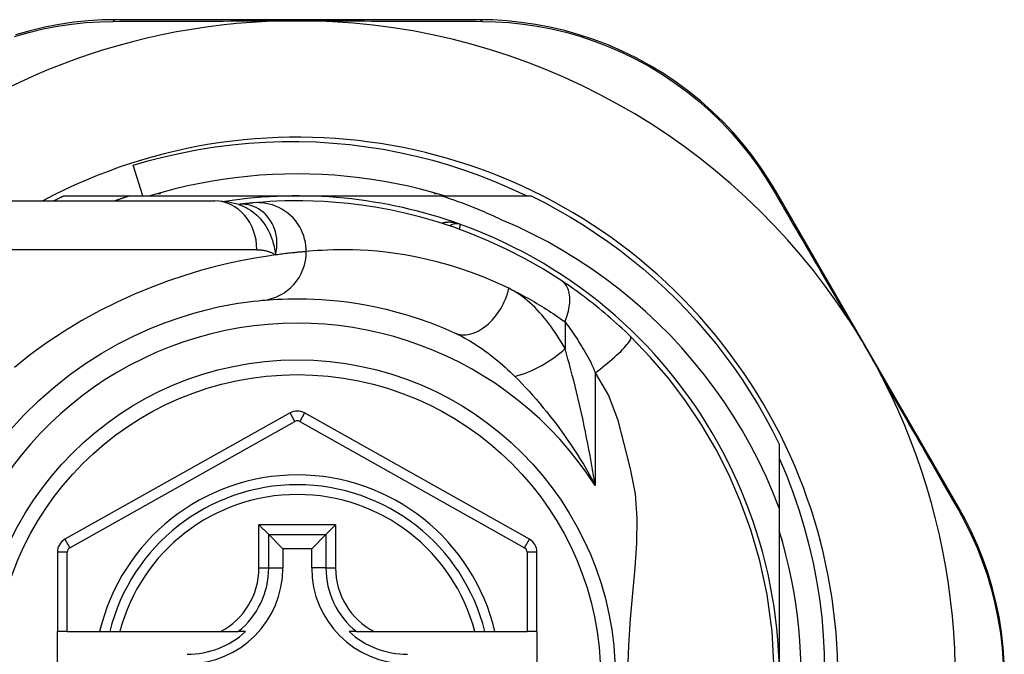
# Model space of a CAD drawing. Header units: inches. Extents: x 12 to 399, y 35 to 190.
# Tile 122 of 256: x 55.359 to 56.151, y 114.727 to 115.238. Entities that reach past the tile are written whole.
import ezdxf

# ---------------------------------------------------------------- set-up
doc = ezdxf.new("R2010")
doc.units = ezdxf.units.IN
doc.header["$MEASUREMENT"] = 0
doc.layers.add('Visible Edges(ANSI)', color=7, linetype='Continuous', lineweight=25)
doc.layers.add('Visible Tangent Edges(ANSI)', color=7, linetype='Continuous', lineweight=25)

msp = doc.modelspace()

# ---------------------------------------------------------------- linework, layer by layer
at = {"layer": 'Visible Edges(ANSI)'}
for p, q in [((55.72855, 115.23773), (55.43647, 115.23773)), ((55.45807, 115.096), (55.45013, 115.12061)), ((55.39423, 115.096), (55.44729, 115.096)), ((55.44729, 115.096), (55.58232, 115.096)), ((55.47041, 115.09797), (55.47232, 115.09797)), ((55.47232, 115.09797), (55.47232, 115.09851)), ((55.58232, 115.096), (55.69824, 115.096)), ((55.69232, 115.09851), (55.69232, 115.09797)), ((55.69232, 115.09797), (55.69423, 115.09797)), ((55.69824, 115.096), (55.7704, 115.096)), ((56.11444, 114.84566), (55.96705, 115.10023)), ((55.27863, 115.09206), (55.51589, 115.09206)), ((55.53506, 115.08914), (55.53501, 115.08913)), ((55.57654, 114.92149), (55.39535, 114.81985)), ((55.76912, 114.81985), (55.5881, 114.92149)), ((55.97011, 114.89629), (55.97011, 114.8449)), ((55.97011, 114.8449), (55.97011, 114.7082)), ((55.55148, 114.83156), (55.55932, 114.82371)), ((55.60531, 114.82371), (55.61316, 114.83156)), ((55.55932, 114.82371), (55.57075, 114.81229)), ((55.60531, 114.82371), (55.59388, 114.81229)), ((55.97208, 114.82011), (55.97208, 114.8182)), ((55.97208, 114.8182), (55.97263, 114.8182)), ((55.38932, 114.80955), (55.38932, 114.7456)), ((55.57075, 114.81229), (55.57075, 114.79678)), ((55.59388, 114.81229), (55.57075, 114.81229)), ((55.59388, 114.79678), (55.59388, 114.81229)), ((55.77514, 114.7456), (55.77514, 114.80956)), ((55.39719, 114.7456), (55.38932, 114.7456)), ((55.38932, 114.6708), (55.38932, 114.7456)), ((55.39719, 114.7456), (55.42327, 114.7456)), ((55.42327, 114.7456), (55.43137, 114.7456)), ((55.43137, 114.7456), (55.4395, 114.7456)), ((55.4395, 114.7456), (55.52048, 114.7456)), ((55.52048, 114.7456), (55.53475, 114.7456)), ((55.54066, 114.7456), (55.53475, 114.7456)), ((55.62988, 114.7456), (55.62397, 114.7456)), ((55.62988, 114.7456), (55.64416, 114.7456)), ((55.64416, 114.7456), (55.72514, 114.7456)), ((55.72514, 114.7456), (55.73327, 114.7456)), ((55.73327, 114.7456), (55.74137, 114.7456)), ((55.74137, 114.7456), (55.76727, 114.7456)), ((55.77514, 114.7456), (55.76727, 114.7456)), ((55.77514, 114.7456), (55.77514, 114.6708))]:
    msp.add_line(p, q, dxfattribs=at)
at = {"layer": 'Visible Edges(ANSI)', "flags": 128}
for points in [[(55.43647, 115.23773), (55.42534, 115.2375), (55.41398, 115.23681), (55.40244, 115.23562), (55.39078, 115.23391), (55.37905, 115.23168), (55.36729, 115.2289), (55.35553, 115.22557)], [(55.57, 115.23673), (55.57103, 115.23675), (55.57205, 115.23678), (55.57308, 115.23679), (55.57412, 115.23681), (55.57515, 115.23682), (55.57618, 115.23684), (55.5772, 115.23685), (55.57823, 115.23686), (55.57925, 115.23686), (55.58028, 115.23687), (55.5813, 115.23687), (55.58233, 115.23687), (55.58335, 115.23687), (55.58438, 115.23687), (55.5854, 115.23686), (55.58642, 115.23685), (55.58745, 115.23685), (55.58847, 115.23684), (55.5895, 115.23682), (55.59053, 115.23681), (55.59156, 115.23679), (55.59258, 115.23678), (55.59361, 115.23675), (55.59464, 115.23673)], [(55.96705, 115.10023), (55.9613, 115.10971), (55.95504, 115.11915), (55.94826, 115.1285), (55.94098, 115.1377), (55.9332, 115.1467), (55.92495, 115.15547), (55.91622, 115.16396), (55.90702, 115.17213), (55.89737, 115.17995), (55.8873, 115.18736), (55.87687, 115.19435), (55.8661, 115.20088), (55.85506, 115.20693), (55.84379, 115.21245), (55.83233, 115.21744), (55.82073, 115.22185), (55.80905, 115.22569), (55.79734, 115.22897), (55.78563, 115.23171), (55.77397, 115.23392), (55.76239, 115.23561), (55.75093, 115.2368), (55.73964, 115.2375), (55.72855, 115.23773)], [(55.45013, 115.12061), (55.46318, 115.12441), (55.47633, 115.1278), (55.48957, 115.13077), (55.50288, 115.13333), (55.51626, 115.13546), (55.52969, 115.13717), (55.54317, 115.13846), (55.55669, 115.13933), (55.57023, 115.13978), (55.58379, 115.1398), (55.59736, 115.13939), (55.61092, 115.13855), (55.62446, 115.13729), (55.63794, 115.1356), (55.65135, 115.13349), (55.66467, 115.13097), (55.67789, 115.12802), (55.69101, 115.12466), (55.70402, 115.1209), (55.7169, 115.11672), (55.72965, 115.11214), (55.74226, 115.10716), (55.75471, 115.10178), (55.767, 115.096)], [(55.70087, 115.096), (55.69125, 115.09881), (55.68156, 115.10138), (55.67181, 115.10372), (55.662, 115.10581), (55.65215, 115.10766), (55.64225, 115.10926), (55.63232, 115.11062), (55.62236, 115.11173), (55.61237, 115.1126), (55.60236, 115.11322), (55.59234, 115.11359), (55.58232, 115.11371), (55.57229, 115.11359), (55.56227, 115.11322), (55.55227, 115.1126), (55.54228, 115.11173), (55.53232, 115.11062), (55.52238, 115.10926), (55.51249, 115.10766), (55.50263, 115.10581), (55.49283, 115.10372), (55.48308, 115.10138), (55.47339, 115.09881), (55.46377, 115.096)], [(55.38632, 115.09206), (55.38665, 115.09223), (55.38698, 115.09239), (55.38731, 115.09256), (55.38764, 115.09273), (55.38796, 115.09289), (55.38829, 115.09306), (55.38862, 115.09322), (55.38895, 115.09339), (55.38928, 115.09356), (55.38961, 115.09372), (55.38994, 115.09388), (55.39027, 115.09405), (55.3906, 115.09421), (55.39093, 115.09438), (55.39126, 115.09454), (55.39159, 115.0947), (55.39192, 115.09487), (55.39225, 115.09503), (55.39258, 115.09519), (55.39291, 115.09535), (55.39324, 115.09551), (55.39357, 115.09567), (55.3939, 115.09584), (55.39423, 115.096)], [(55.44729, 115.096), (55.44681, 115.09584), (55.44632, 115.09568), (55.44584, 115.09552), (55.44535, 115.09536), (55.44487, 115.09521), (55.44438, 115.09505), (55.4439, 115.09488), (55.44341, 115.09472), (55.44293, 115.09456), (55.44245, 115.0944), (55.44196, 115.09424), (55.44148, 115.09407), (55.441, 115.09391), (55.44051, 115.09374), (55.44003, 115.09358), (55.43955, 115.09341), (55.43906, 115.09324), (55.43858, 115.09308), (55.4381, 115.09291), (55.43762, 115.09274), (55.43713, 115.09257), (55.43665, 115.0924), (55.43617, 115.09223), (55.43569, 115.09206)], [(55.74645, 115.07686), (55.74449, 115.07778), (55.74253, 115.07869), (55.74056, 115.07959), (55.73859, 115.08048), (55.73661, 115.08136), (55.73463, 115.08222), (55.73264, 115.08308), (55.73065, 115.08393), (55.72866, 115.08476), (55.72666, 115.08559), (55.72465, 115.0864), (55.72265, 115.0872), (55.72063, 115.088), (55.71862, 115.08878), (55.7166, 115.08955), (55.71457, 115.09031), (55.71254, 115.09106), (55.71051, 115.0918), (55.70848, 115.09252), (55.70644, 115.09324), (55.70439, 115.09395), (55.70234, 115.09464), (55.70029, 115.09532), (55.69824, 115.096)], [(55.7704, 115.096), (55.78112, 115.09062), (55.79168, 115.08494), (55.80207, 115.07897), (55.8123, 115.07271), (55.82235, 115.06618), (55.83221, 115.05936), (55.84189, 115.05227), (55.85135, 115.04492), (55.86062, 115.03731), (55.86966, 115.02944), (55.87849, 115.02132), (55.88708, 115.01296), (55.89544, 115.00437), (55.90356, 114.99555), (55.91142, 114.9865), (55.91904, 114.97724), (55.92639, 114.96777), (55.93348, 114.9581), (55.94029, 114.94823), (55.94683, 114.93818), (55.95309, 114.92796), (55.95905, 114.91756), (55.96473, 114.907), (55.97011, 114.89629)], [(55.53531, 115.08904), (55.52543, 115.09136), (55.51589, 115.09206)], [(55.54706, 115.09044), (55.54672, 115.09041), (55.54637, 115.09037), (55.546, 115.09034), (55.54562, 115.0903), (55.54522, 115.09026), (55.54481, 115.09022), (55.54438, 115.09018), (55.54395, 115.09014), (55.54349, 115.09009), (55.54303, 115.09004), (55.54255, 115.08999), (55.54205, 115.08994), (55.54155, 115.08989), (55.54103, 115.08983), (55.54049, 115.08977), (55.53994, 115.08971), (55.53938, 115.08965), (55.5388, 115.08959), (55.53821, 115.08952), (55.53761, 115.08945), (55.53699, 115.08937), (55.53636, 115.0893), (55.53572, 115.08922), (55.53506, 115.08914)], [(55.79525, 115.02758), (55.78047, 115.03696), (55.7657, 115.04542), (55.75102, 115.053), (55.73651, 115.05973), (55.72225, 115.06564), (55.70833, 115.07079), (55.69477, 115.07522), (55.68162, 115.07899), (55.66892, 115.08216), (55.65671, 115.08478), (55.64502, 115.0869), (55.63386, 115.08858), (55.62326, 115.08987), (55.61324, 115.09081), (55.60381, 115.09146), (55.59498, 115.09185), (55.58676, 115.09203), (55.57917, 115.09205), (55.5722, 115.09193), (55.56588, 115.09171), (55.56019, 115.09142), (55.55516, 115.0911), (55.55078, 115.09076), (55.54706, 115.09044)], [(55.97011, 114.8449), (55.96502, 114.8577), (55.95951, 114.87032), (55.95357, 114.88275), (55.94721, 114.89499), (55.94044, 114.90701), (55.93326, 114.91881), (55.92568, 114.93038), (55.91771, 114.94167), (55.90938, 114.95268), (55.90069, 114.96339), (55.89163, 114.9738), (55.88224, 114.9839), (55.8725, 114.99368), (55.86243, 115.00313), (55.85203, 115.01224), (55.84133, 115.02099), (55.83034, 115.02937), (55.81909, 115.03736), (55.80757, 115.04496), (55.79581, 115.05216), (55.7838, 115.05896), (55.77157, 115.06534), (55.75912, 115.07131), (55.74645, 115.07686)], [(55.8505, 114.98284), (55.84828, 114.98499), (55.84603, 114.98713), (55.84376, 114.98926), (55.84146, 114.99138), (55.83915, 114.99348), (55.83681, 114.99557), (55.83445, 114.99764), (55.8321, 114.99968), (55.82974, 115.00168), (55.82737, 115.00366), (55.82501, 115.0056), (55.82266, 115.00751), (55.82031, 115.00938), (55.81796, 115.01122), (55.81562, 115.01302), (55.8133, 115.01479), (55.81098, 115.01652), (55.80867, 115.01822), (55.80638, 115.01988), (55.80411, 115.0215), (55.80186, 115.02308), (55.79963, 115.02463), (55.79743, 115.02613), (55.79525, 115.02758)], [(55.35111, 114.90729), (55.36231, 114.91958), (55.37406, 114.93117), (55.38629, 114.94201), (55.39891, 114.95204), (55.41184, 114.96121), (55.42494, 114.96949), (55.43807, 114.97692), (55.45107, 114.9835), (55.46381, 114.98925), (55.47615, 114.9942), (55.48793, 114.99835), (55.49902, 115.00173), (55.50928, 115.00449), (55.51868, 115.00669), (55.52716, 115.0084), (55.53468, 115.00969), (55.5412, 115.01063), (55.54667, 115.01129), (55.55105, 115.01173), (55.55429, 115.01203)], [(55.55429, 115.01203), (55.55676, 115.01225), (55.5596, 115.01247), (55.56281, 115.0127), (55.56641, 115.01291), (55.57038, 115.01309), (55.57472, 115.01323), (55.57943, 115.01331), (55.5845, 115.01331), (55.58992, 115.01323), (55.59568, 115.01303), (55.60178, 115.01271), (55.60821, 115.01223), (55.61498, 115.01158), (55.62209, 115.01072), (55.62952, 115.00965), (55.63728, 115.00833), (55.64536, 115.00673), (55.65373, 115.00484), (55.66238, 115.00262), (55.67127, 115.00006), (55.68038, 114.99713), (55.68969, 114.9938), (55.69916, 114.99006), (55.70878, 114.98588)], [(56.02605, 114.99631), (56.0273, 114.99437), (56.02854, 114.99242), (56.02977, 114.99047), (56.03098, 114.98851), (56.0322, 114.98653), (56.03341, 114.98453), (56.03462, 114.98253), (56.03581, 114.98052), (56.03699, 114.97854), (56.03814, 114.97658), (56.03929, 114.97461), (56.04043, 114.97265), (56.04157, 114.97068), (56.0427, 114.9687), (56.04383, 114.96673), (56.04495, 114.96474), (56.04607, 114.96275), (56.04719, 114.96074), (56.04832, 114.9587), (56.04945, 114.95663), (56.05057, 114.95455), (56.05168, 114.95246), (56.05278, 114.95038), (56.05384, 114.94831)], [(55.96612, 114.71458), (55.96433, 114.74566), (55.96026, 114.77536), (55.9544, 114.80257), (55.94721, 114.82737), (55.939, 114.8501), (55.92977, 114.87138), (55.91934, 114.89196), (55.90728, 114.91253), (55.89422, 114.93197), (55.88088, 114.94951), (55.86661, 114.96613), (55.8505, 114.98284)], [(55.97011, 114.88512), (55.97586, 114.87152), (55.98113, 114.85771), (55.98593, 114.84371), (55.99024, 114.82955), (55.99405, 114.81527), (55.99736, 114.80088), (56.00017, 114.7864), (56.00247, 114.77184), (56.00426, 114.7572), (56.00554, 114.74252), (56.00632, 114.72779), (56.00658, 114.71303)], [(56.1512, 114.72008), (56.15036, 114.73268), (56.14895, 114.74517), (56.14697, 114.75749), (56.14445, 114.76959), (56.14142, 114.78144), (56.13791, 114.793), (56.13397, 114.80426), (56.12961, 114.81518), (56.12489, 114.82574), (56.11982, 114.83591), (56.11444, 114.84566)], [(55.98771, 114.71823), (55.98733, 114.72824), (55.98671, 114.73825), (55.98585, 114.74824), (55.98474, 114.7582), (55.98338, 114.76814), (55.98177, 114.77803), (55.97992, 114.78789), (55.97783, 114.79769), (55.9755, 114.80744), (55.97293, 114.81713), (55.97011, 114.82675)]]:
    msp.add_lwpolyline(points, dxfattribs=at)
at = {"layer": 'Visible Edges(ANSI)'}
msp.add_circle((55.58232, 114.7082), 0.25591, dxfattribs=at)
for centre, radius, start, end in [((55.58232, 114.70735), 0.52953, 91.33308, 133.40464), ((55.58232, 114.70735), 0.52953, 33.07249, 88.66692), ((55.58232, 114.7082), 0.43504, 241.92751, 118.07249), ((55.58232, 114.7082), 0.3878, 70.21195, 98.66609), ((55.58232, 114.7082), 0.3878, 261.33391, 70.21195), ((55.71027, 115.06384), 0.00984, 70.21195, 123.93658), ((55.58232, 114.70735), 0.52953, 341.08535, 27.06854), ((55.58232, 114.91119), 0.01181, 60.68681, 119.29123), ((55.58232, 114.7082), 0.15551, 13.91643, 166.08357), ((55.40113, 114.80955), 0.01181, 119.29123, 180), ((55.76333, 114.80956), 0.01181, 0, 60.68681), ((55.49374, 114.79678), 0.07702, 270, 0), ((55.6709, 114.79678), 0.07702, 180, 270), ((55.49374, 114.79678), 0.06944, 270, 312.51741), ((55.6709, 114.79678), 0.06944, 227.48259, 270)]:
    msp.add_arc(centre, radius, start, end, dxfattribs=at)
at = {"layer": 'Visible Tangent Edges(ANSI)'}
for p, q in [((55.54978, 115.05269), (55.27863, 115.05269)), ((55.79772, 114.99483), (55.79772, 114.97316)), ((55.82202, 114.95368), (55.82202, 114.86316)), ((55.58039, 114.91463), (55.57654, 114.92149)), ((55.5881, 114.92149), (55.58424, 114.91463)), ((55.3992, 114.81299), (55.58039, 114.91463)), ((55.58424, 114.91463), (55.76526, 114.81299)), ((55.55148, 114.79678), (55.55148, 114.83156)), ((55.61316, 114.83156), (55.55148, 114.83156)), ((55.61316, 114.83156), (55.61316, 114.79678)), ((55.55932, 114.79678), (55.55932, 114.82371)), ((55.55932, 114.82371), (55.60531, 114.82371)), ((55.60531, 114.82371), (55.60531, 114.79678)), ((55.39535, 114.81985), (55.3992, 114.81299)), ((55.76526, 114.81299), (55.76912, 114.81985)), ((55.39719, 114.80955), (55.38932, 114.80955)), ((55.39719, 114.7456), (55.39719, 114.80955)), ((55.77514, 114.80956), (55.76727, 114.80956)), ((55.76727, 114.80956), (55.76727, 114.7456)), ((55.55148, 114.79678), (55.55932, 114.79678)), ((55.55932, 114.79678), (55.57075, 114.79678)), ((55.60531, 114.79678), (55.59388, 114.79678)), ((55.60531, 114.79678), (55.61316, 114.79678))]:
    msp.add_line(p, q, dxfattribs=at)
at = {"layer": 'Visible Tangent Edges(ANSI)', "flags": 128}
for points in [[(55.35484, 115.22426), (55.36634, 115.22754), (55.37785, 115.23028), (55.38933, 115.2325), (55.40074, 115.23421), (55.41203, 115.23541), (55.42314, 115.23613), (55.43404, 115.2364)], [(55.43404, 115.2364), (55.43927, 115.23642), (55.44454, 115.23644), (55.44986, 115.23646), (55.45522, 115.23649), (55.46063, 115.23651), (55.46607, 115.23652), (55.47156, 115.23654), (55.47708, 115.23656), (55.48264, 115.23658), (55.48824, 115.2366), (55.49388, 115.23661), (55.49955, 115.23663), (55.50526, 115.23664), (55.511, 115.23665), (55.51678, 115.23667), (55.52259, 115.23668), (55.52843, 115.23669), (55.5343, 115.2367), (55.54021, 115.23671), (55.54613, 115.23671), (55.55208, 115.23672), (55.55804, 115.23672), (55.56402, 115.23673), (55.57, 115.23673)], [(55.59464, 115.23673), (55.60063, 115.23673), (55.60661, 115.23672), (55.61258, 115.23672), (55.61854, 115.23671), (55.62448, 115.23671), (55.63039, 115.2367), (55.63627, 115.23669), (55.64212, 115.23668), (55.64794, 115.23667), (55.65373, 115.23665), (55.65949, 115.23664), (55.66522, 115.23663), (55.67092, 115.23661), (55.67658, 115.23659), (55.6822, 115.23658), (55.68779, 115.23656), (55.69334, 115.23654), (55.69885, 115.23652), (55.70432, 115.2365), (55.70975, 115.23648), (55.71513, 115.23646), (55.72046, 115.23644), (55.72575, 115.23642), (55.73099, 115.2364)], [(55.73099, 115.2364), (55.74184, 115.23613), (55.75289, 115.2354), (55.7641, 115.2342), (55.77543, 115.23251), (55.78684, 115.23032), (55.7983, 115.22761), (55.80976, 115.22437), (55.82118, 115.22059), (55.83253, 115.21626), (55.84375, 115.21137), (55.85479, 115.20595), (55.8656, 115.20002), (55.87614, 115.19363), (55.88637, 115.18679), (55.89623, 115.17954), (55.90569, 115.1719), (55.91471, 115.16391), (55.92327, 115.15562), (55.93138, 115.14706), (55.93901, 115.13827), (55.94617, 115.12929), (55.95284, 115.12015), (55.959, 115.11094), (55.96466, 115.10168)], [(55.96466, 115.10168), (55.96704, 115.09761), (55.96944, 115.09351), (55.97186, 115.08937), (55.97429, 115.08521), (55.97674, 115.08101), (55.97921, 115.07678), (55.9817, 115.07253), (55.9842, 115.06824), (55.98671, 115.06393), (55.98924, 115.05959), (55.99179, 115.05522), (55.99435, 115.05083), (55.99692, 115.04641), (55.99951, 115.04197), (56.00211, 115.0375), (56.00473, 115.03301), (56.00735, 115.02849), (56.00999, 115.02396), (56.01264, 115.0194), (56.0153, 115.01482), (56.01798, 115.01022), (56.02066, 115.0056), (56.02335, 115.00096), (56.02605, 114.99631)], [(55.53634, 115.08924), (55.53627, 115.08923), (55.53619, 115.08923), (55.53612, 115.08922), (55.53606, 115.08922), (55.53599, 115.08922), (55.53592, 115.08921), (55.53586, 115.08921), (55.5358, 115.0892), (55.53574, 115.0892), (55.53568, 115.0892), (55.53563, 115.08919), (55.53558, 115.08919), (55.53552, 115.08918), (55.53547, 115.08918), (55.53543, 115.08918), (55.53538, 115.08917), (55.53533, 115.08917), (55.53529, 115.08916), (55.53525, 115.08916), (55.53521, 115.08916), (55.53517, 115.08915), (55.53513, 115.08915), (55.5351, 115.08914), (55.53506, 115.08914)], [(55.53531, 115.08904), (55.53726, 115.08835), (55.53918, 115.08754), (55.54106, 115.08663), (55.54289, 115.08561), (55.54468, 115.08449), (55.54641, 115.08327), (55.54808, 115.08195), (55.54969, 115.08054), (55.55123, 115.07904), (55.5527, 115.07746), (55.5541, 115.07579), (55.55543, 115.07404), (55.55667, 115.07223), (55.55783, 115.07034), (55.5589, 115.06839), (55.55989, 115.06639), (55.56079, 115.06433), (55.5616, 115.06222), (55.56234, 115.06006), (55.56299, 115.05784), (55.56357, 115.05559), (55.56407, 115.05328), (55.5645, 115.05094), (55.56485, 115.04855)], [(55.56485, 115.04855), (55.56542, 115.05129), (55.56579, 115.05401), (55.56596, 115.05671), (55.56594, 115.05936), (55.56573, 115.06197), (55.56533, 115.06453), (55.56476, 115.06701), (55.56403, 115.06941), (55.56312, 115.07172), (55.56207, 115.07392), (55.56086, 115.07601), (55.55952, 115.07797), (55.55805, 115.07979), (55.55646, 115.08148), (55.55476, 115.08302), (55.55296, 115.08441), (55.55108, 115.08563), (55.54911, 115.08668), (55.54709, 115.08755), (55.545, 115.08825), (55.54287, 115.08877), (55.5407, 115.08911), (55.53852, 115.08927), (55.53634, 115.08924)], [(55.58954, 115.05123), (55.58946, 115.05369), (55.58922, 115.05619), (55.58881, 115.05874), (55.58823, 115.06131), (55.58745, 115.06388), (55.58649, 115.06644), (55.58534, 115.06897), (55.58399, 115.07143), (55.58246, 115.07382), (55.58074, 115.07611), (55.57886, 115.07828), (55.57682, 115.0803), (55.57463, 115.08217), (55.57233, 115.08387), (55.56992, 115.08539), (55.56743, 115.08671), (55.56488, 115.08784), (55.56229, 115.08877), (55.55969, 115.0895), (55.55709, 115.09004), (55.55451, 115.0904), (55.55197, 115.09057), (55.54948, 115.09058), (55.54706, 115.09044)], [(55.7136, 115.0731), (55.71299, 115.07331), (55.71238, 115.07351), (55.71176, 115.07369), (55.71114, 115.07386), (55.71051, 115.07402), (55.70988, 115.07417), (55.70925, 115.0743), (55.70861, 115.07441), (55.70797, 115.07451), (55.70733, 115.0746), (55.7067, 115.07467), (55.70606, 115.07472), (55.70542, 115.07476), (55.70478, 115.07478), (55.70414, 115.07479), (55.70351, 115.07478), (55.70287, 115.07475), (55.70224, 115.0747), (55.70161, 115.07464), (55.70098, 115.07456), (55.70036, 115.07446), (55.69975, 115.07434), (55.69914, 115.0742), (55.69854, 115.07404)], [(55.71278, 115.06921), (55.71284, 115.06951), (55.7129, 115.0698), (55.71296, 115.07008), (55.71302, 115.07035), (55.71308, 115.0706), (55.71313, 115.07085), (55.71318, 115.07109), (55.71323, 115.07131), (55.71327, 115.07152), (55.71331, 115.07172), (55.71335, 115.0719), (55.71339, 115.07208), (55.71342, 115.07224), (55.71345, 115.07238), (55.71348, 115.07252), (55.71351, 115.07264), (55.71353, 115.07274), (55.71355, 115.07284), (55.71356, 115.07292), (55.71358, 115.07298), (55.71359, 115.07303), (55.7136, 115.07307), (55.7136, 115.07309), (55.7136, 115.0731)], [(55.56485, 115.04855), (55.55688, 115.04739), (55.54801, 115.04592), (55.5383, 115.0441), (55.52778, 115.04187), (55.5165, 115.03917), (55.5045, 115.03595), (55.49188, 115.03213), (55.47873, 115.02768), (55.46517, 115.0226), (55.45131, 115.01688), (55.43724, 115.01049), (55.42309, 115.00345), (55.40895, 114.99572), (55.39495, 114.9873), (55.38117, 114.97818), (55.36772, 114.96841), (55.35464, 114.95802)], [(55.54978, 115.05269), (55.55047, 115.05268), (55.55116, 115.05266), (55.55184, 115.05263), (55.55252, 115.05258), (55.5532, 115.05252), (55.55386, 115.05244), (55.55453, 115.05235), (55.55519, 115.05225), (55.55584, 115.05213), (55.55648, 115.05199), (55.55713, 115.05185), (55.55776, 115.05168), (55.55839, 115.0515), (55.55901, 115.05131), (55.55963, 115.0511), (55.56023, 115.05088), (55.56084, 115.05064), (55.56143, 115.05039), (55.56202, 115.05012), (55.5626, 115.04984), (55.56317, 115.04954), (55.56374, 115.04922), (55.5643, 115.04889), (55.56485, 115.04855)], [(55.58954, 115.05123), (55.58896, 115.05119), (55.58833, 115.05114), (55.58767, 115.05108), (55.58697, 115.05102), (55.58622, 115.05096), (55.58544, 115.05089), (55.58462, 115.05081), (55.58376, 115.05074), (55.58286, 115.05065), (55.58192, 115.05056), (55.58095, 115.05046), (55.57993, 115.05036), (55.57888, 115.05025), (55.57779, 115.05014), (55.57667, 115.05001), (55.5755, 115.04988), (55.5743, 115.04975), (55.57306, 115.0496), (55.57178, 115.04945), (55.57047, 115.04929), (55.56912, 115.04911), (55.56773, 115.04894), (55.56631, 115.04875), (55.56485, 115.04855)], [(55.75256, 115.02171), (55.74241, 115.02643), (55.73241, 115.03065), (55.72259, 115.03441), (55.71298, 115.03772), (55.70359, 115.04061), (55.69447, 115.04312), (55.68563, 115.04526), (55.67711, 115.04705), (55.66892, 115.04854), (55.66108, 115.04976), (55.65358, 115.05072), (55.64644, 115.05146), (55.63965, 115.052), (55.63321, 115.05237), (55.62713, 115.05259), (55.62142, 115.05268), (55.61607, 115.05267), (55.6111, 115.05258), (55.60652, 115.05243), (55.60233, 115.05222), (55.59853, 115.05199), (55.59514, 115.05173), (55.59214, 115.05148), (55.58954, 115.05123)], [(55.75256, 115.02171), (55.75442, 115.02079), (55.75628, 115.01987), (55.75814, 115.01892), (55.76, 115.01796), (55.76187, 115.01698), (55.76375, 115.01598), (55.76562, 115.01496), (55.7675, 115.01392), (55.76938, 115.01287), (55.77126, 115.0118), (55.77315, 115.01071), (55.77504, 115.0096), (55.77693, 115.00847), (55.77882, 115.00732), (55.78071, 115.00616), (55.7826, 115.00498), (55.78449, 115.00378), (55.78638, 115.00256), (55.78827, 115.00132), (55.79016, 115.00006), (55.79205, 114.99878), (55.79394, 114.99748), (55.79583, 114.99617), (55.79772, 114.99483)], [(55.79772, 114.97316), (55.79621, 114.97588), (55.79465, 114.97855), (55.79306, 114.98118), (55.79143, 114.98376), (55.78976, 114.98628), (55.78806, 114.98876), (55.78632, 114.99118), (55.78455, 114.99354), (55.78276, 114.99584), (55.78093, 114.99808), (55.77907, 115.00026), (55.77718, 115.00237), (55.77527, 115.00442), (55.77332, 115.0064), (55.77135, 115.0083), (55.76935, 115.01013), (55.76732, 115.01189), (55.76527, 115.01357), (55.76319, 115.01516), (55.7611, 115.01667), (55.75899, 115.01808), (55.75686, 115.01939), (55.75472, 115.0206), (55.75256, 115.02171)], [(55.79772, 114.99483), (55.79838, 114.9965), (55.799, 114.9982), (55.79956, 114.99991), (55.80006, 115.00163), (55.8005, 115.00335), (55.80087, 115.00506), (55.80118, 115.00676), (55.80141, 115.00845), (55.80157, 115.0101), (55.80165, 115.01172), (55.80165, 115.01329), (55.80158, 115.01482), (55.80142, 115.01629), (55.8012, 115.0177), (55.80089, 115.01904), (55.80051, 115.02032), (55.80007, 115.02152), (55.79955, 115.02263), (55.79897, 115.02367), (55.79833, 115.02462), (55.79763, 115.02549), (55.79689, 115.02627), (55.79609, 115.02697), (55.79525, 115.02758)], [(55.79772, 114.99483), (55.79869, 114.99352), (55.79968, 114.99217), (55.80068, 114.99079), (55.80169, 114.98937), (55.80271, 114.98791), (55.80374, 114.98642), (55.80478, 114.9849), (55.80582, 114.98334), (55.80686, 114.98176), (55.80791, 114.98014), (55.80896, 114.97849), (55.81002, 114.97681), (55.81107, 114.9751), (55.81213, 114.97335), (55.81319, 114.97158), (55.81425, 114.96978), (55.81531, 114.96795), (55.81636, 114.9661), (55.8174, 114.96418), (55.8184, 114.9622), (55.81937, 114.96015), (55.82029, 114.95805), (55.82118, 114.95589), (55.82202, 114.95368)], [(55.70878, 114.98588), (55.71083, 114.98492), (55.71289, 114.98391), (55.71496, 114.98284), (55.71703, 114.98173), (55.7191, 114.98057), (55.72118, 114.97936), (55.72325, 114.97811), (55.72532, 114.97681), (55.72738, 114.97548), (55.72944, 114.9741), (55.73149, 114.97268), (55.73354, 114.97123), (55.73557, 114.96973), (55.7376, 114.9682), (55.73962, 114.96662), (55.74163, 114.96502), (55.74364, 114.96337), (55.74563, 114.96168), (55.74762, 114.95996), (55.74959, 114.95821), (55.75155, 114.95642), (55.75349, 114.9546), (55.75542, 114.95274), (55.75733, 114.95086)], [(55.82202, 114.95368), (55.82396, 114.95515), (55.82592, 114.95666), (55.8279, 114.95821), (55.82988, 114.9598), (55.83184, 114.96142), (55.83378, 114.96304), (55.83567, 114.96467), (55.83751, 114.96629), (55.83927, 114.96789), (55.84095, 114.96946), (55.84252, 114.97098), (55.84398, 114.97244), (55.84531, 114.97383), (55.84651, 114.97515), (55.84756, 114.97638), (55.84847, 114.97751), (55.84923, 114.97855), (55.84983, 114.97948), (55.85029, 114.9803), (55.85059, 114.98102), (55.85076, 114.98163), (55.8508, 114.98213), (55.85071, 114.98253), (55.8505, 114.98284)], [(55.82202, 114.86316), (55.82124, 114.86801), (55.82044, 114.87284), (55.81961, 114.87766), (55.81876, 114.88246), (55.81788, 114.88725), (55.81699, 114.89202), (55.81607, 114.89677), (55.81514, 114.9015), (55.81418, 114.90621), (55.81321, 114.9109), (55.81221, 114.91556), (55.8112, 114.9202), (55.81017, 114.92481), (55.80911, 114.92939), (55.80804, 114.93395), (55.80695, 114.93849), (55.80585, 114.94299), (55.80472, 114.94746), (55.80358, 114.95188), (55.80243, 114.95626), (55.80127, 114.96058), (55.80009, 114.96484), (55.79891, 114.96904), (55.79772, 114.97316)], [(55.75733, 114.95086), (55.76018, 114.94798), (55.76304, 114.94502), (55.76591, 114.94198), (55.76878, 114.93887), (55.77166, 114.93568), (55.77453, 114.93242), (55.7774, 114.92909), (55.78025, 114.9257), (55.78308, 114.92224), (55.78589, 114.91873), (55.78868, 114.91515), (55.79144, 114.91151), (55.79418, 114.90781), (55.79689, 114.90405), (55.79957, 114.90023), (55.80222, 114.89634), (55.80484, 114.89239), (55.80742, 114.88839), (55.80996, 114.88432), (55.81247, 114.8802), (55.81493, 114.87602), (55.81734, 114.87179), (55.81971, 114.8675), (55.82202, 114.86316)], [(55.82202, 114.95368), (55.83279, 114.93545), (55.83985, 114.91639), (55.84506, 114.89671), (55.85014, 114.87661), (55.85419, 114.85644), (55.85562, 114.83655), (55.85528, 114.8168), (55.85389, 114.79689), (55.85208, 114.77663), (55.85027, 114.75582), (55.84883, 114.73434), (55.84809, 114.71262)], [(56.05384, 114.94831), (56.05652, 114.94368), (56.05919, 114.93905), (56.06186, 114.93444), (56.06451, 114.92984), (56.06715, 114.92526), (56.06977, 114.92071), (56.07239, 114.91617), (56.07499, 114.91166), (56.07758, 114.90717), (56.08015, 114.9027), (56.08271, 114.89825), (56.08525, 114.89383), (56.08778, 114.88943), (56.0903, 114.88505), (56.0928, 114.88071), (56.09528, 114.87638), (56.09775, 114.87209), (56.1002, 114.86782), (56.10263, 114.86358), (56.10505, 114.85938), (56.10744, 114.8552), (56.10982, 114.85106), (56.11218, 114.84695), (56.11451, 114.84287)], [(56.11451, 114.84287), (56.11974, 114.83331), (56.12466, 114.82334), (56.12925, 114.81298), (56.13348, 114.80228), (56.13731, 114.79125), (56.14072, 114.77992), (56.14366, 114.76831), (56.14611, 114.75646), (56.14803, 114.74439), (56.1494, 114.73216), (56.15022, 114.71983)]]:
    msp.add_lwpolyline(points, dxfattribs=at)
at = {"layer": 'Visible Tangent Edges(ANSI)'}
msp.add_circle((55.58232, 114.7082), 0.24409, dxfattribs=at)
for centre, radius, start, end in [((55.58232, 114.7082), 0.28543, 32.8812, 327.1188), ((55.58232, 114.91119), 0.00394, 60.68681, 119.29123), ((55.58232, 114.7082), 0.16339, 13.23324, 166.76676), ((55.58232, 114.7082), 0.14764, 14.67485, 165.32515), ((55.40113, 114.80955), 0.00394, 119.29123, 180), ((55.76333, 114.80956), 0.00394, 0, 60.68681), ((55.49374, 114.79678), 0.05775, 297.58522, 0), ((55.49374, 114.79678), 0.06559, 308.70967, 0), ((55.6709, 114.79678), 0.06559, 180, 231.29033), ((55.6709, 114.79678), 0.05775, 180, 242.41478)]:
    msp.add_arc(centre, radius, start, end, dxfattribs=at)
for centre, major_axis, ratio, start_param, end_param in [((55.43647, 115.22773), (0, 0.01), 0.487954, 0, 0.52137), ((55.72855, 115.22773), (0, 0.01), 0.488859, 5.761481, 6.283185), ((55.95839, 115.09522), (0.00865, 0.00501), 0.491578, 0, 0.522713), ((55.51589, 115.05269), (0, 0.03937), 0.860915, 4.712389, 6.283185), ((55.5223, 115.28555), (0.01245, -0.19646), 0.394768, 0.00408, 0.020515), ((55.55068, 115.05123), (0.00362, -0.0392), 0.987056, 0, 1.480007), ((55.7251, 115.02171), (-0.01632, -0.03583), 0.663135, 0, 1.864107), ((55.77342, 114.97316), (0.034, 0.01985), 0.367954, 4.019795, 5.274641), ((56.10579, 114.84065), (0.00865, 0.00501), 0.490887, 5.760729, 6.283185)]:
    msp.add_ellipse(centre, major_axis=major_axis, ratio=ratio, start_param=start_param, end_param=end_param, dxfattribs=at)

doc.saveas('drawing.dxf')
